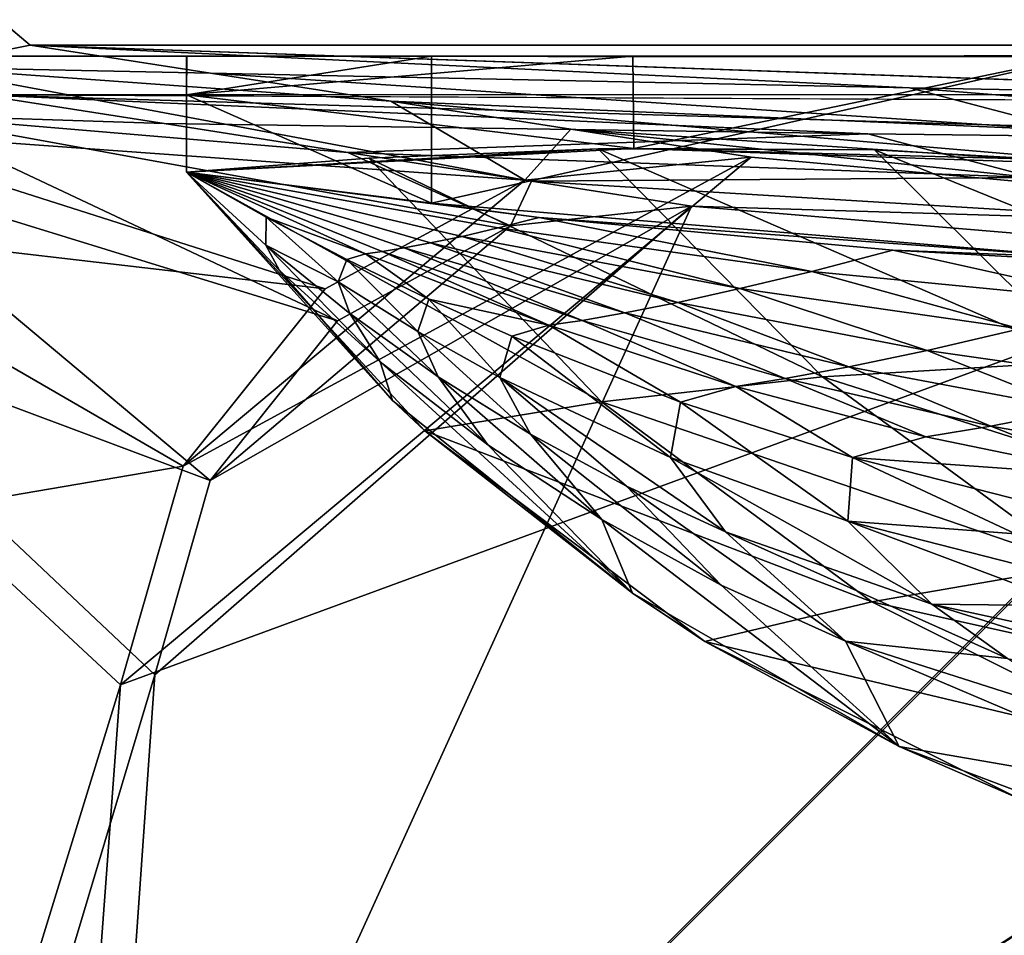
# Model space of a CAD drawing. Header units: metres. Extents: x -904 to 0, y -908 to 0.
# Tile 57 of 133: x -839 to -788, y -97 to -50. Entities that reach past the tile are written whole.
import ezdxf

# ---------------------------------------------------------------- set-up
doc = ezdxf.new("R2010")
doc.units = ezdxf.units.M

msp = doc.modelspace()

# ---------------------------------------------------------------- linework, layer by layer
at = {"layer": 'None'}
for points in [[(-885.9776, -3.567204, 2063.059814), (-239.308899, -51.564125, 2063.059814), (-25.973949, -3.563107, 2063.059814)], [(-25.973949, -3.563107, 163.059692), (-239.308899, -51.564125, 163.059692), (-885.977478, -3.567204, 163.059692)], [(-843.492188, -35.081711, 2063.059814), (-239.308899, -51.564125, 2063.059814), (-885.9776, -3.567204, 2063.059814)], [(-239.308899, -51.564125, 163.059692), (-843.492188, -35.081711, 163.059692), (-885.977478, -3.567204, 163.059692)], [(-843.492188, -35.081711, 2063.059814), (-840.820007, -39.149845, 2063.059814), (-239.308899, -51.564125, 2063.059814)], [(-239.308899, -51.564125, 163.059692), (-840.820007, -39.149845, 163.059692), (-843.492188, -35.081711, 163.059692)], [(-840.820007, -39.149845, 2063.059814), (-839.977417, -43.566975, 2063.059814), (-239.308899, -51.564125, 2063.059814)], [(-839.977417, -43.566975, 163.059692), (-840.820007, -39.149845, 163.059692), (-239.308899, -51.564125, 163.059692)], [(-239.308899, -51.564125, 2063.059814), (-839.977417, -43.566975, 2063.059814), (-839.977356, -51.567074, 2063.059814)], [(-839.977356, -51.567074, 163.059692), (-839.977417, -43.566975, 163.059692), (-239.308899, -51.564125, 163.059692)], [(-839.977356, -51.567074, 163.059692), (-467.23175, -51.787033, 179.151764), (-488.43335, -51.452713, 181.242859)], [(-488.43335, -51.452713, 181.242859), (-509.100311, -51.598892, 184.762161), (-839.977356, -51.567074, 163.059692)], [(-509.100311, -51.598892, 184.762161), (-530.699768, -51.560055, 189.996307), (-839.977356, -51.567074, 163.059692)], [(-839.977356, -51.567074, 163.059692), (-530.699768, -51.560055, 189.996307), (-552.6875, -51.565384, 197.086807)], [(-239.308899, -51.564125, 163.059692), (-446.597717, -51.562679, 178.448685), (-839.977356, -51.567074, 163.059692)], [(-446.597717, -51.562679, 178.448685), (-467.23175, -51.787033, 179.151764), (-839.977356, -51.567074, 163.059692)], [(-839.977356, -51.567074, 2063.059814), (-467.355255, -51.565228, 2039.645508), (-239.308899, -51.564125, 2063.059814)], [(-519.952271, -51.565491, 2038.379517), (-467.355255, -51.565228, 2039.645508), (-839.977356, -51.567074, 2063.059814)], [(-552.6875, -51.565384, 197.086807), (-575.021118, -51.566418, 206.251297), (-839.977356, -51.567074, 163.059692)], [(-572.431702, -51.56575, 2034.584595), (-519.952271, -51.565491, 2038.379517), (-839.977356, -51.567074, 2063.059814)], [(-839.977356, -51.567074, 2063.059814), (-750.220703, -51.566608, 2041.852539), (-572.431702, -51.56575, 2034.584595)], [(-575.021118, -51.566418, 206.251297), (-716.008057, -51.565823, 218.238647), (-839.977356, -51.567074, 163.059692)], [(-839.977356, -51.567074, 163.059692), (-716.008057, -51.565823, 218.238647), (-738.241882, -51.566166, 215.407654)], [(-738.241882, -51.566166, 215.407654), (-760.885681, -51.566753, 213.048294), (-839.977356, -51.567074, 163.059692)], [(-783.547546, -51.566772, 2047.543701), (-750.220703, -51.566608, 2041.852539), (-839.977356, -51.567074, 2063.059814)], [(-760.885681, -51.566753, 213.048294), (-783.818359, -51.567078, 211.231186), (-839.977356, -51.567074, 163.059692)], [(-817.303101, -51.566936, 2049.44873), (-783.547546, -51.566772, 2047.543701), (-839.977356, -51.567074, 2063.059814)], [(-839.977356, -51.567074, 2063.059814), (-829.977356, -51.567417, 2049.44873), (-817.303101, -51.566936, 2049.44873)], [(-806.891479, -51.567104, 210.011902), (-829.9599, -51.567055, 209.390945), (-839.977356, -51.567074, 163.059692)], [(-829.9599, -51.567055, 209.390945), (-829.977356, -51.567417, 660.948853), (-839.977356, -51.567074, 163.059692)], [(-839.977356, -51.567074, 163.059692), (-829.977356, -51.567417, 660.948853), (-839.977356, -51.567074, 2063.059814)], [(-829.977356, -51.567417, 660.948853), (-829.977356, -51.567417, 2049.44873), (-839.977356, -51.567074, 2063.059814)], [(-839.977356, -51.567074, 163.059692), (-783.818359, -51.567078, 211.231186), (-806.891479, -51.567104, 210.011902)], [(-817.303101, -59.183365, 2048.105957), (-817.303101, -51.566936, 2049.44873), (-829.977356, -53.567028, 2049.096191)], [(-829.977356, -53.567028, 2049.096191), (-817.303101, -51.566936, 2049.44873), (-829.977356, -51.567417, 2049.44873)], [(-806.891479, -51.567104, 210.011902), (-829.977356, -53.567417, 209.743622), (-829.9599, -51.567055, 209.390945)], [(-829.977356, -51.567417, 660.948853), (-829.9599, -51.567055, 209.390945), (-829.977356, -53.567417, 209.743622)], [(-806.830688, -56.349186, 210.803055), (-829.977356, -53.567417, 209.743622), (-806.891479, -51.567104, 210.011902)], [(-829.977356, -53.567417, 660.948853), (-829.977356, -51.567417, 660.948853), (-829.977356, -53.567417, 209.743622)], [(-829.977356, -51.567417, 2049.44873), (-829.977356, -51.567417, 660.948853), (-829.977356, -53.567028, 2049.096191)], [(-829.977356, -51.567417, 660.948853), (-829.977356, -53.567417, 660.948853), (-829.977356, -53.567028, 2049.096191)], [(-783.547546, -51.566772, 2047.543701), (-817.303101, -59.183365, 2048.105957), (-783.54895, -61.989502, 2045.689819)], [(-783.547546, -51.566772, 2047.543701), (-817.303101, -51.566936, 2049.44873), (-817.303101, -59.183365, 2048.105957)], [(-783.818359, -51.567078, 211.231186), (-806.830688, -56.349186, 210.803055), (-806.891479, -51.567104, 210.011902)], [(-783.447571, -56.971302, 212.002502), (-806.830688, -56.349186, 210.803055), (-783.818359, -51.567078, 211.231186)], [(-829.977295, -57.567417, 660.948853), (-829.977356, -53.567417, 660.948853), (-829.977478, -57.567192, 627.740967)], [(-829.977356, -53.567417, 660.948853), (-829.977356, -53.567417, 209.743622), (-829.977478, -57.567192, 627.740967)], [(-829.977478, -57.567192, 627.740967), (-829.977356, -53.567417, 209.743622), (-829.977051, -57.567383, 210.448822)], [(-829.977295, -57.567417, 2048.390869), (-817.303101, -59.183365, 2048.105957), (-829.977356, -53.567028, 2049.096191)], [(-829.977295, -57.567417, 2048.390869), (-829.977356, -53.567028, 2049.096191), (-829.977295, -57.567417, 1377.948853)], [(-829.977356, -53.567028, 2049.096191), (-829.977356, -53.567417, 660.948853), (-829.977295, -57.567417, 1377.948853)], [(-806.830688, -56.349186, 210.803055), (-829.977051, -57.567383, 210.448822), (-829.977356, -53.567417, 209.743622)], [(-829.977295, -57.567417, 1377.948853), (-829.977356, -53.567417, 660.948853), (-829.977295, -57.567417, 1019.241943)], [(-829.977356, -53.567417, 660.948853), (-829.977295, -57.567417, 660.948853), (-829.977295, -57.567417, 1019.241943)], [(-806.830688, -56.349186, 210.803055), (-808.682251, -56.373291, 559.949585), (-829.977051, -57.567383, 210.448822)], [(-808.682251, -56.373291, 559.949585), (-820.551208, -56.851261, 593.515869), (-829.977051, -57.567383, 210.448822)], [(-797.069763, -68.160744, 560.698425), (-820.551208, -56.851261, 593.515869), (-808.682251, -56.373291, 559.949585)], [(-806.830688, -56.349186, 210.803055), (-794.383484, -56.421658, 527.164063), (-808.682251, -56.373291, 559.949585)], [(-797.069763, -68.160744, 560.698425), (-808.682251, -56.373291, 559.949585), (-783.368286, -67.352371, 528.251831)], [(-808.682251, -56.373291, 559.949585), (-794.383484, -56.421658, 527.164063), (-783.368286, -67.352371, 528.251831)], [(-783.447571, -56.971302, 212.002502), (-777.687378, -57.342358, 495.326935), (-806.830688, -56.349186, 210.803055)], [(-777.687378, -57.342358, 495.326935), (-794.383484, -56.421658, 527.164063), (-806.830688, -56.349186, 210.803055)], [(-783.368286, -67.352371, 528.251831), (-794.383484, -56.421658, 527.164063), (-767.424622, -67.361702, 496.708527)], [(-794.383484, -56.421658, 527.164063), (-777.687378, -57.342358, 495.326935), (-767.424622, -67.361702, 496.708527)], [(-808.499451, -69.455406, 593.896729), (-829.977478, -57.567192, 627.740967), (-820.551208, -56.851261, 593.515869)], [(-829.977051, -57.567383, 210.448822), (-820.551208, -56.851261, 593.515869), (-829.977478, -57.567192, 627.740967)], [(-808.499451, -69.455406, 593.896729), (-820.551208, -56.851261, 593.515869), (-797.069763, -68.160744, 560.698425)], [(-817.647156, -70.960884, 627.740967), (-829.977478, -57.567192, 627.740967), (-808.499451, -69.455406, 593.896729)], [(-817.647156, -70.960884, 627.740967), (-819.316162, -69.390465, 660.956848), (-829.977478, -57.567192, 627.740967)], [(-819.316162, -69.390465, 660.956848), (-829.977295, -57.567417, 660.948853), (-829.977478, -57.567192, 627.740967)], [(-829.977295, -57.567417, 1019.241943), (-829.977295, -57.567417, 660.948853), (-825.165039, -62.669228, 839.72406)], [(-829.977295, -57.567417, 660.948853), (-819.316162, -69.390465, 660.956848), (-825.165039, -62.669228, 839.72406)], [(-825.858093, -59.896976, 1377.948853), (-829.977295, -57.567417, 1377.948853), (-825.881348, -61.356136, 1019.157471)], [(-829.977295, -57.567417, 1377.948853), (-829.977295, -57.567417, 1019.241943), (-825.881348, -61.356136, 1019.157471)], [(-825.881348, -61.356136, 1019.157471), (-829.977295, -57.567417, 1019.241943), (-825.165039, -62.669228, 839.72406)], [(-825.858093, -59.896976, 1377.948853), (-820.718567, -61.793884, 1542.077759), (-829.977295, -57.567417, 1377.948853)], [(-820.718567, -61.793884, 1542.077759), (-819.849792, -61.675266, 1624.141602), (-829.977295, -57.567417, 1377.948853)], [(-829.977295, -57.567417, 1377.948853), (-819.849792, -61.675266, 1624.141602), (-818.726624, -61.493801, 1706.204346)], [(-817.303101, -59.183365, 2048.105957), (-829.977295, -57.567417, 2048.390869), (-811.740112, -59.927769, 2034.453003)], [(-811.740112, -59.927769, 2034.453003), (-829.977295, -57.567417, 2048.390869), (-813.854126, -60.460445, 1952.391479)], [(-829.977295, -57.567417, 2048.390869), (-815.725525, -60.89407, 1870.329468), (-813.854126, -60.460445, 1952.391479)], [(-829.977295, -57.567417, 2048.390869), (-829.977295, -57.567417, 1377.948853), (-815.725525, -60.89407, 1870.329468)], [(-829.977295, -57.567417, 1377.948853), (-817.350769, -61.236, 1788.266846), (-815.725525, -60.89407, 1870.329468)], [(-818.726624, -61.493801, 1706.204346), (-817.350769, -61.236, 1788.266846), (-829.977295, -57.567417, 1377.948853)], [(-783.54895, -61.989502, 2045.689819), (-817.303101, -59.183365, 2048.105957), (-811.740112, -59.927769, 2034.453003)], [(-825.858093, -59.896976, 1377.948853), (-825.881348, -61.356136, 1019.157471), (-822.138, -63.253937, 1198.506348)], [(-821.679932, -62.089394, 1377.948853), (-825.858093, -59.896976, 1377.948853), (-822.138, -63.253937, 1198.506348)], [(-825.858093, -59.896976, 1377.948853), (-821.679932, -62.089394, 1377.948853), (-820.718567, -61.793884, 1542.077759)], [(-811.740112, -59.927769, 2034.453003), (-813.854126, -60.460445, 1952.391479), (-797.625305, -62.706367, 1952.526245)], [(-783.54895, -61.989502, 2045.689819), (-811.740112, -59.927769, 2034.453003), (-793.427063, -61.616245, 2034.453003)], [(-793.427063, -61.616245, 2034.453003), (-811.740112, -59.927769, 2034.453003), (-797.625305, -62.706367, 1952.526245)], [(-813.854126, -60.460445, 1952.391479), (-815.725525, -60.89407, 1870.329468), (-801.3396, -63.601624, 1870.546509)], [(-797.625305, -62.706367, 1952.526245), (-813.854126, -60.460445, 1952.391479), (-801.3396, -63.601624, 1870.546509)], [(-815.725525, -60.89407, 1870.329468), (-817.350769, -61.236, 1788.266846), (-804.563416, -64.314201, 1788.520508)], [(-801.3396, -63.601624, 1870.546509), (-815.725525, -60.89407, 1870.329468), (-804.563416, -64.314201, 1788.520508)], [(-822.138, -63.253937, 1198.506348), (-825.881348, -61.356136, 1019.157471), (-821.538818, -64.890984, 1019.069641)], [(-825.881348, -61.356136, 1019.157471), (-819.958374, -67.385284, 839.643311), (-821.538818, -64.890984, 1019.069641)], [(-825.881348, -61.356136, 1019.157471), (-825.165039, -62.669228, 839.72406), (-819.958374, -67.385284, 839.643311)], [(-819.849792, -61.675266, 1624.141602), (-809.515015, -65.24205, 1624.357666), (-818.726624, -61.493801, 1706.204346)], [(-817.350769, -61.236, 1788.266846), (-818.726624, -61.493801, 1706.204346), (-807.290527, -64.856674, 1706.455444)], [(-818.726624, -61.493801, 1706.204346), (-809.515015, -65.24205, 1624.357666), (-807.290527, -64.856674, 1706.455444)], [(-804.563416, -64.314201, 1788.520508), (-817.350769, -61.236, 1788.266846), (-807.290527, -64.856674, 1706.455444)], [(-797.625305, -62.706367, 1952.526245), (-781.320801, -64.300728, 1952.658936), (-793.427063, -61.616245, 2034.453003)], [(-775.069092, -62.629826, 2034.453003), (-783.54895, -61.989502, 2045.689819), (-793.427063, -61.616245, 2034.453003)], [(-781.320801, -64.300728, 1952.658936), (-775.069092, -62.629826, 2034.453003), (-793.427063, -61.616245, 2034.453003)], [(-821.679932, -62.089394, 1377.948853), (-822.138, -63.253937, 1198.506348), (-818.012451, -65.822189, 1198.454102)], [(-821.679932, -62.089394, 1377.948853), (-817.443665, -64.145065, 1377.948853), (-820.718567, -61.793884, 1542.077759)], [(-817.443665, -64.145065, 1377.948853), (-821.679932, -62.089394, 1377.948853), (-818.012451, -65.822189, 1198.454102)], [(-820.718567, -61.793884, 1542.077759), (-811.233337, -65.494736, 1542.235596), (-819.849792, -61.675266, 1624.141602)], [(-820.718567, -61.793884, 1542.077759), (-817.443665, -64.145065, 1377.948853), (-811.233337, -65.494736, 1542.235596)], [(-811.233337, -65.494736, 1542.235596), (-809.515015, -65.24205, 1624.357666), (-819.849792, -61.675266, 1624.141602)], [(-825.165039, -62.669228, 839.72406), (-819.316162, -69.390465, 660.956848), (-819.958374, -67.385284, 839.643311)], [(-801.3396, -63.601624, 1870.546509), (-786.84906, -65.684097, 1870.760498), (-797.625305, -62.706367, 1952.526245)], [(-786.84906, -65.684097, 1870.760498), (-781.320801, -64.300728, 1952.658936), (-797.625305, -62.706367, 1952.526245)], [(-818.012451, -65.822189, 1198.454102), (-822.138, -63.253937, 1198.506348), (-816.965942, -68.156616, 1018.978516)], [(-822.138, -63.253937, 1198.506348), (-821.538818, -64.890984, 1019.069641), (-816.965942, -68.156616, 1018.978516)], [(-804.563416, -64.314201, 1788.520508), (-791.644836, -66.794395, 1788.770874), (-801.3396, -63.601624, 1870.546509)], [(-791.644836, -66.794395, 1788.770874), (-786.84906, -65.684097, 1870.760498), (-801.3396, -63.601624, 1870.546509)], [(-818.012451, -65.822189, 1198.454102), (-813.763428, -68.196976, 1198.400269), (-817.443665, -64.145065, 1377.948853)], [(-813.763428, -68.196976, 1198.400269), (-813.152405, -66.063393, 1377.948853), (-817.443665, -64.145065, 1377.948853)], [(-817.443665, -64.145065, 1377.948853), (-813.152405, -66.063393, 1377.948853), (-811.233337, -65.494736, 1542.235596)], [(-807.290527, -64.856674, 1706.455444), (-795.699463, -67.646606, 1706.703857), (-804.563416, -64.314201, 1788.520508)], [(-795.699463, -67.646606, 1706.703857), (-791.644836, -66.794395, 1788.770874), (-804.563416, -64.314201, 1788.520508)], [(-816.965942, -68.156616, 1018.978516), (-821.538818, -64.890984, 1019.069641), (-814.388, -71.687935, 839.559021)], [(-821.538818, -64.890984, 1019.069641), (-819.958374, -67.385284, 839.643311), (-814.388, -71.687935, 839.559021)], [(-809.515015, -65.24205, 1624.357666), (-799.004517, -68.25634, 1624.57251), (-807.290527, -64.856674, 1706.455444)], [(-807.290527, -64.856674, 1706.455444), (-799.004517, -68.25634, 1624.57251), (-795.699463, -67.646606, 1706.703857)], [(-811.233337, -65.494736, 1542.235596), (-813.152405, -66.063393, 1377.948853), (-804.421814, -69.483337, 1377.948853)], [(-809.515015, -65.24205, 1624.357666), (-811.233337, -65.494736, 1542.235596), (-801.554932, -68.65638, 1542.393066)], [(-811.233337, -65.494736, 1542.235596), (-804.421814, -69.483337, 1377.948853), (-801.554932, -68.65638, 1542.393066)], [(-799.004517, -68.25634, 1624.57251), (-809.515015, -65.24205, 1624.357666), (-801.554932, -68.65638, 1542.393066)], [(-786.84906, -65.684097, 1870.760498), (-791.644836, -66.794395, 1788.770874), (-778.624084, -68.671196, 1789.017456)], [(-816.965942, -68.156616, 1018.978516), (-812.184326, -71.136299, 1018.884644), (-818.012451, -65.822189, 1198.454102)], [(-812.184326, -71.136299, 1018.884644), (-813.763428, -68.196976, 1198.400269), (-818.012451, -65.822189, 1198.454102)], [(-813.152405, -66.063393, 1377.948853), (-813.763428, -68.196976, 1198.400269), (-804.940002, -72.338348, 1198.288574)], [(-804.421814, -69.483337, 1377.948853), (-813.152405, -66.063393, 1377.948853), (-804.940002, -72.338348, 1198.288574)], [(-791.644836, -66.794395, 1788.770874), (-795.699463, -67.646606, 1706.703857), (-783.983093, -69.856628, 1706.949097)], [(-778.624084, -68.671196, 1789.017456), (-791.644836, -66.794395, 1788.770874), (-783.983093, -69.856628, 1706.949097)], [(-819.316162, -69.390465, 660.956848), (-806.900269, -79.354858, 660.695923), (-819.958374, -67.385284, 839.643311)], [(-819.958374, -67.385284, 839.643311), (-806.900269, -79.354858, 660.695923), (-814.388, -71.687935, 839.559021)], [(-799.004517, -68.25634, 1624.57251), (-788.348694, -70.709717, 1624.785278), (-795.699463, -67.646606, 1706.703857)], [(-783.368286, -67.352371, 528.251831), (-770.84729, -76.531425, 529.465881), (-797.069763, -68.160744, 560.698425)], [(-795.699463, -67.646606, 1706.703857), (-788.348694, -70.709717, 1624.785278), (-783.983093, -69.856628, 1706.949097)], [(-814.388, -71.687935, 839.559021), (-808.491455, -75.5494, 839.47168), (-816.965942, -68.156616, 1018.978516)], [(-808.491455, -75.5494, 839.47168), (-812.184326, -71.136299, 1018.884644), (-816.965942, -68.156616, 1018.978516)], [(-812.184326, -71.136299, 1018.884644), (-807.215698, -73.815018, 1018.788208), (-813.763428, -68.196976, 1198.400269)], [(-807.215698, -73.815018, 1018.788208), (-802.081726, -76.180656, 1018.689758), (-813.763428, -68.196976, 1198.400269)], [(-813.763428, -68.196976, 1198.400269), (-802.081726, -76.180656, 1018.689758), (-804.940002, -72.338348, 1198.288574)], [(-783.737427, -77.940659, 561.552246), (-808.499451, -69.455406, 593.896729), (-797.069763, -68.160744, 560.698425)], [(-801.554932, -68.65638, 1542.393066), (-791.714417, -71.269104, 1542.549683), (-799.004517, -68.25634, 1624.57251)], [(-791.714417, -71.269104, 1542.549683), (-788.348694, -70.709717, 1624.785278), (-799.004517, -68.25634, 1624.57251)], [(-770.84729, -76.531425, 529.465881), (-783.737427, -77.940659, 561.552246), (-797.069763, -68.160744, 560.698425)], [(-804.421814, -69.483337, 1377.948853), (-795.509399, -72.346771, 1377.948853), (-801.554932, -68.65638, 1542.393066)], [(-801.554932, -68.65638, 1542.393066), (-795.509399, -72.346771, 1377.948853), (-791.714417, -71.269104, 1542.549683)], [(-806.900269, -79.354858, 660.695923), (-819.316162, -69.390465, 660.956848), (-817.647156, -70.960884, 627.740967)], [(-794.509888, -79.80249, 594.342224), (-817.647156, -70.960884, 627.740967), (-808.499451, -69.455406, 593.896729)], [(-794.509888, -79.80249, 594.342224), (-808.499451, -69.455406, 593.896729), (-783.737427, -77.940659, 561.552246)], [(-804.421814, -69.483337, 1377.948853), (-804.940002, -72.338348, 1198.288574), (-795.755127, -75.633629, 1198.171875)], [(-795.509399, -72.346771, 1377.948853), (-804.421814, -69.483337, 1377.948853), (-795.755127, -75.633629, 1198.171875)], [(-788.348694, -70.709717, 1624.785278), (-777.57782, -72.595024, 1624.995483), (-783.983093, -69.856628, 1706.949097)], [(-791.714417, -71.269104, 1542.549683), (-781.742615, -73.324615, 1542.704956), (-788.348694, -70.709717, 1624.785278)], [(-781.742615, -73.324615, 1542.704956), (-777.57782, -72.595024, 1624.995483), (-788.348694, -70.709717, 1624.785278)], [(-803.156372, -81.858925, 627.740967), (-817.647156, -70.960884, 627.740967), (-794.509888, -79.80249, 594.342224)], [(-803.156372, -81.858925, 627.740967), (-806.900269, -79.354858, 660.695923), (-817.647156, -70.960884, 627.740967)], [(-808.491455, -75.5494, 839.47168), (-802.307312, -78.94381, 839.381836), (-812.184326, -71.136299, 1018.884644)], [(-802.307312, -78.94381, 839.381836), (-807.215698, -73.815018, 1018.788208), (-812.184326, -71.136299, 1018.884644)], [(-795.509399, -72.346771, 1377.948853), (-781.742615, -73.324615, 1542.704956), (-791.714417, -71.269104, 1542.549683)], [(-806.900269, -79.354858, 660.695923), (-808.491455, -75.5494, 839.47168), (-814.388, -71.687935, 839.559021)], [(-802.081726, -76.180656, 1018.689758), (-791.407471, -79.931, 1018.488159), (-804.940002, -72.338348, 1198.288574)], [(-804.940002, -72.338348, 1198.288574), (-791.407471, -79.931, 1018.488159), (-795.755127, -75.633629, 1198.171875)], [(-795.509399, -72.346771, 1377.948853), (-795.755127, -75.633629, 1198.171875), (-787.087708, -76.29068, 1288)], [(-786.436157, -74.65007, 1377.948853), (-795.509399, -72.346771, 1377.948853), (-787.087708, -76.29068, 1288)], [(-795.509399, -72.346771, 1377.948853), (-786.436157, -74.65007, 1377.948853), (-781.742615, -73.324615, 1542.704956)], [(-795.874756, -81.850922, 839.290039), (-807.215698, -73.815018, 1018.788208), (-802.307312, -78.94381, 839.381836)], [(-802.081726, -76.180656, 1018.689758), (-807.215698, -73.815018, 1018.788208), (-795.874756, -81.850922, 839.290039)], [(-806.900269, -79.354858, 660.695923), (-793.103333, -87.290359, 660.488098), (-808.491455, -75.5494, 839.47168)], [(-793.103333, -87.290359, 660.488098), (-802.307312, -78.94381, 839.381836), (-808.491455, -75.5494, 839.47168)], [(-791.407471, -79.931, 1018.488159), (-784.058472, -80.023438, 1108.13501), (-795.755127, -75.633629, 1198.171875)], [(-795.755127, -75.633629, 1198.171875), (-784.058472, -80.023438, 1108.13501), (-786.300598, -78.048752, 1198.051392)], [(-787.087708, -76.29068, 1288), (-795.755127, -75.633629, 1198.171875), (-786.300598, -78.048752, 1198.051392)], [(-802.081726, -76.180656, 1018.689758), (-795.874756, -81.850922, 839.290039), (-787.497681, -82.738579, 928.744751)], [(-791.407471, -79.931, 1018.488159), (-802.081726, -76.180656, 1018.689758), (-787.497681, -82.738579, 928.744751)], [(-769.027832, -85.47599, 562.489075), (-794.509888, -79.80249, 594.342224), (-783.737427, -77.940659, 561.552246)], [(-793.103333, -87.290359, 660.488098), (-795.874756, -81.850922, 839.290039), (-802.307312, -78.94381, 839.381836)], [(-793.103333, -87.290359, 660.488098), (-806.900269, -79.354858, 660.695923), (-803.156372, -81.858925, 627.740967)], [(-778.972656, -87.624039, 594.839844), (-803.156372, -81.858925, 627.740967), (-794.509888, -79.80249, 594.342224)], [(-778.972656, -87.624039, 594.839844), (-794.509888, -79.80249, 594.342224), (-769.027832, -85.47599, 562.489075)], [(-791.407471, -79.931, 1018.488159), (-787.497681, -82.738579, 928.744751), (-775.158264, -85.042915, 928.531311)], [(-784.058472, -80.023438, 1108.13501), (-791.407471, -79.931, 1018.488159), (-780.348694, -82.32, 1018.283325)], [(-791.407471, -79.931, 1018.488159), (-775.158264, -85.042915, 928.531311), (-780.348694, -82.32, 1018.283325)], [(-786.941162, -89.960182, 627.740967), (-803.156372, -81.858925, 627.740967), (-778.972656, -87.624039, 594.839844)], [(-786.941162, -89.960182, 627.740967), (-793.103333, -87.290359, 660.488098), (-803.156372, -81.858925, 627.740967)], [(-776.184692, -90.233307, 749.590332), (-795.874756, -81.850922, 839.290039), (-793.103333, -87.290359, 660.488098)], [(-795.874756, -81.850922, 839.290039), (-782.424622, -86.135178, 839.102722), (-787.497681, -82.738579, 928.744751)], [(-795.874756, -81.850922, 839.290039), (-776.184692, -90.233307, 749.590332), (-782.424622, -86.135178, 839.102722)], [(-778.207214, -92.91716, 660.340759), (-793.103333, -87.290359, 660.488098), (-786.941162, -89.960182, 627.740967)], [(-778.207214, -92.91716, 660.340759), (-776.184692, -90.233307, 749.590332), (-793.103333, -87.290359, 660.488098)]]:
    msp.add_3dface(points, dxfattribs=at)
at = {"layer": 'None012346'}
for points in [[(-21.156561, -13.196362, 160.059708), (-245.037064, -51.013153, 160.059708), (-882.848145, -13.196362, 160.059708)], [(-245.037064, -51.013153, 160.059708), (-838.07196, -51.007679, 160.059708), (-882.848145, -13.196362, 160.059708)], [(-882.848145, -13.196362, 160.059708), (-838.07196, -51.007679, 160.059708), (-843.783691, -52.143795, 160.059708)], [(-840.648193, -53.564903, 163.059708), (-243.739731, -53.519718, 163.059708), (-882.848145, -16.196362, 163.059708)], [(-882.848145, -16.196362, 163.059708), (-243.739731, -53.519718, 163.059708), (-21.156561, -16.196362, 163.059708)], [(-843.783691, -52.143795, 160.059708), (-838.07196, -51.007679, 160.059708), (-828.743713, -52.453255, 151.04332)], [(-828.743713, -52.453255, 151.04332), (-838.07196, -51.007679, 160.059708), (-792.569336, -53.213612, 151.023407)], [(-838.07196, -51.007679, 160.059708), (-756.383728, -53.87439, 151.006119), (-792.569336, -53.213612, 151.023407)], [(-838.07196, -51.007679, 160.059708), (-245.037064, -51.013153, 160.059708), (-756.383728, -53.87439, 151.006119)], [(-848.625793, -55.379208, 160.059708), (-843.783691, -52.143795, 160.059708), (-812.467041, -57.985153, 123.962868)], [(-812.467041, -57.985153, 123.962868), (-843.783691, -52.143795, 160.059708), (-819.415466, -53.89883, 142.026932)], [(-843.783691, -52.143795, 160.059708), (-828.743713, -52.453255, 151.04332), (-819.415466, -53.89883, 142.026932)], [(-819.415466, -53.89883, 142.026932), (-828.743713, -52.453255, 151.04332), (-784.162048, -55.419205, 141.987122)], [(-828.743713, -52.453255, 151.04332), (-792.569336, -53.213612, 151.023407), (-784.162048, -55.419205, 141.987122)], [(-784.162048, -55.419205, 141.987122), (-792.569336, -53.213612, 151.023407), (-748.891479, -56.740417, 141.95253)], [(-792.569336, -53.213612, 151.023407), (-756.383728, -53.87439, 151.006119), (-748.891479, -56.740417, 141.95253)], [(-831.139282, -55.058971, 153.736267), (-840.648193, -53.564903, 163.059708), (-844.798462, -54.613621, 163.059708)], [(-840.648193, -53.564903, 163.059708), (-321.351135, -56.11396, 154.215454), (-243.739731, -53.519718, 163.059708)], [(-794.722656, -55.581898, 153.970291), (-758.300842, -56.021824, 154.161804), (-840.648193, -53.564903, 163.059708)], [(-758.300842, -56.021824, 154.161804), (-321.351135, -56.11396, 154.215454), (-840.648193, -53.564903, 163.059708)], [(-840.648193, -53.564903, 163.059708), (-831.139282, -55.058971, 153.736267), (-794.722656, -55.581898, 153.970291)], [(-810.087219, -55.344406, 133.010544), (-819.415466, -53.89883, 142.026932), (-775.754761, -57.624794, 132.950836)], [(-819.415466, -53.89883, 142.026932), (-784.162048, -55.419205, 141.987122), (-775.754761, -57.624794, 132.950836)], [(-819.415466, -53.89883, 142.026932), (-810.087219, -55.344406, 133.010544), (-812.467041, -57.985153, 123.962868)], [(-822.173523, -65.264931, 126.77327), (-844.798462, -54.613621, 163.059708), (-848.193542, -57.239868, 163.059708)], [(-822.173523, -65.264931, 126.77327), (-813.218445, -60.356842, 126.901794), (-844.798462, -54.613621, 163.059708)], [(-813.218445, -60.356842, 126.901794), (-821.63385, -56.550457, 144.407562), (-844.798462, -54.613621, 163.059708)], [(-844.798462, -54.613621, 163.059708), (-821.63385, -56.550457, 144.407562), (-831.139282, -55.058971, 153.736267)], [(-851.861267, -60.221352, 160.059708), (-848.625793, -55.379208, 160.059708), (-822.802551, -63.612343, 123.815521)], [(-822.802551, -63.612343, 123.815521), (-848.625793, -55.379208, 160.059708), (-812.467041, -57.985153, 123.962868)], [(-831.139282, -55.058971, 153.736267), (-821.63385, -56.550457, 144.407562), (-794.722656, -55.581898, 153.970291)], [(-810.087219, -55.344406, 133.010544), (-800.758911, -56.789982, 123.994171), (-812.467041, -57.985153, 123.962868)], [(-800.758911, -56.789982, 123.994171), (-810.087219, -55.344406, 133.010544), (-767.347473, -59.830387, 123.914551)], [(-810.087219, -55.344406, 133.010544), (-775.754761, -57.624794, 132.950836), (-767.347473, -59.830387, 123.914551)], [(-821.63385, -56.550457, 144.407562), (-786.153015, -57.856766, 144.639053), (-794.722656, -55.581898, 153.970291)], [(-786.153015, -57.856766, 144.639053), (-758.300842, -56.021824, 154.161804), (-794.722656, -55.581898, 153.970291)], [(-821.63385, -56.550457, 144.407562), (-812.132507, -58.038654, 135.074081), (-786.153015, -57.856766, 144.639053)], [(-812.132507, -58.038654, 135.074081), (-821.63385, -56.550457, 144.407562), (-813.218445, -60.356842, 126.901794)], [(-830.159363, -72.795563, 123.57505), (-800.758911, -56.789982, 123.994171), (-833.39563, -84.107132, 123.278839)], [(-800.758911, -56.789982, 123.994171), (-767.347473, -59.830387, 123.914551), (-833.39563, -84.107132, 123.278839)], [(-812.467041, -57.985153, 123.962868), (-800.758911, -56.789982, 123.994171), (-830.159363, -72.795563, 123.57505)], [(-828.764404, -73.531052, 126.556816), (-848.193542, -57.239868, 163.059708), (-851.196777, -65.135635, 163.059708)], [(-828.764404, -73.531052, 126.556816), (-822.173523, -65.264931, 126.77327), (-848.193542, -57.239868, 163.059708)], [(-822.802551, -63.612343, 123.815521), (-812.467041, -57.985153, 123.962868), (-830.159363, -72.795563, 123.57505)], [(-803.848206, -59.333576, 126.928589), (-812.132507, -58.038654, 135.074081), (-813.218445, -60.356842, 126.901794)], [(-812.132507, -58.038654, 135.074081), (-777.587097, -60.129845, 135.303894), (-786.153015, -57.856766, 144.639053)], [(-812.132507, -58.038654, 135.074081), (-803.848206, -59.333576, 126.928589), (-777.587097, -60.129845, 135.303894)], [(-769.821655, -62.186054, 126.853897), (-803.848206, -59.333576, 126.928589), (-834.682922, -127.08474, 125.154465)], [(-803.848206, -59.333576, 126.928589), (-831.615356, -83.59404, 126.293304), (-834.682922, -127.08474, 125.154465)], [(-831.615356, -83.59404, 126.293304), (-803.848206, -59.333576, 126.928589), (-828.764404, -73.531052, 126.556816)], [(-803.848206, -59.333576, 126.928589), (-813.218445, -60.356842, 126.901794), (-828.764404, -73.531052, 126.556816)], [(-803.848206, -59.333576, 126.928589), (-769.821655, -62.186054, 126.853897), (-777.587097, -60.129845, 135.303894)], [(-833.39563, -84.107132, 123.278839), (-767.347473, -59.830387, 123.914551), (-836.753357, -129.263702, 122.096375)], [(-767.347473, -59.830387, 123.914551), (-733.906982, -62.472473, 123.845367), (-836.753357, -129.263702, 122.096375)], [(-851.861267, -60.221352, 160.059708), (-830.159363, -72.795563, 123.57505), (-843.196533, -75.020088, 141.669266)], [(-830.159363, -72.795563, 123.57505), (-851.861267, -60.221352, 160.059708), (-822.802551, -63.612343, 123.815521)], [(-828.764404, -73.531052, 126.556816), (-813.218445, -60.356842, 126.901794), (-822.173523, -65.264931, 126.77327)], [(-836.753357, -129.263702, 122.096375), (-733.906982, -62.472473, 123.845367), (-839.567505, -174.543259, 120.91069)], [(-733.906982, -62.472473, 123.845367), (-666.961548, -66.560753, 123.738312), (-839.567505, -174.543259, 120.91069)], [(-769.821655, -62.186054, 126.853897), (-834.682922, -127.08474, 125.154465), (-735.781311, -64.685555, 126.788445)], [(-834.682922, -127.08474, 125.154465), (-837.372864, -172.817093, 123.956917), (-735.781311, -64.685555, 126.788445)], [(-735.781311, -64.685555, 126.788445), (-837.372864, -172.817093, 123.956917), (-667.053589, -68.612343, 126.685616)], [(-831.615356, -83.59404, 126.293304), (-828.764404, -73.531052, 126.556816), (-851.196777, -65.135635, 163.059708)], [(-831.615356, -83.59404, 126.293304), (-851.196777, -65.135635, 163.059708), (-842.804382, -120.861183, 143.851135)], [(-839.567505, -174.543259, 120.91069), (-666.961548, -66.560753, 123.738312), (-841.835022, -219.950729, 119.721657)], [(-666.961548, -66.560753, 123.738312), (-599.944275, -69.05455, 123.673012), (-841.835022, -219.950729, 119.721657)], [(-837.372864, -172.817093, 123.956917), (-839.58783, -220.120651, 122.718231), (-667.053589, -68.612343, 126.685616)], [(-667.053589, -68.612343, 126.685616), (-839.58783, -220.120651, 122.718231), (-600.732117, -70.937904, 126.624718)], [(-841.835022, -219.950729, 119.721657), (-599.944275, -69.05455, 123.673012), (-843.550476, -265.429565, 118.530746)], [(-599.944275, -69.05455, 123.673012), (-532.85614, -69.952972, 123.649483), (-843.550476, -265.429565, 118.530746)], [(-532.85614, -69.952972, 123.649483), (-845.314697, -356.196716, 116.153923), (-844.710205, -310.88327, 117.3405)], [(-845.314697, -356.196716, 116.153923), (-532.85614, -69.952972, 123.649483), (-452.00235, -701.143799, 107.12117)], [(-843.550476, -265.429565, 118.530746), (-532.85614, -69.952972, 123.649483), (-844.710205, -310.88327, 117.3405)], [(-839.58783, -220.120651, 122.718231), (-841.193481, -266.056061, 121.515373), (-600.732117, -70.937904, 126.624718)], [(-600.732117, -70.937904, 126.624718), (-841.193481, -266.056061, 121.515373), (-533.266968, -71.798462, 126.602188)], [(-533.266968, -71.798462, 126.602188), (-842.252441, -311.199249, 120.333252), (-842.800293, -356.543121, 119.145882)], [(-533.266968, -71.798462, 126.602188), (-842.800293, -356.543121, 119.145882), (-452.00235, -703.006531, 110.073418)], [(-841.193481, -266.056061, 121.515373), (-842.252441, -311.199249, 120.333252), (-533.266968, -71.798462, 126.602188)], [(-843.196533, -75.020088, 141.669266), (-830.159363, -72.795563, 123.57505), (-833.39563, -84.107132, 123.278839)], [(-844.875366, -121.315903, 141.078033), (-843.196533, -75.020088, 141.669266), (-833.39563, -84.107132, 123.278839)], [(-842.804382, -120.861183, 143.851135), (-834.682922, -127.08474, 125.154465), (-831.615356, -83.59404, 126.293304)], [(-836.753357, -129.263702, 122.096375), (-844.875366, -121.315903, 141.078033), (-833.39563, -84.107132, 123.278839)]]:
    msp.add_3dface(points, dxfattribs=at)

doc.saveas('drawing.dxf')
